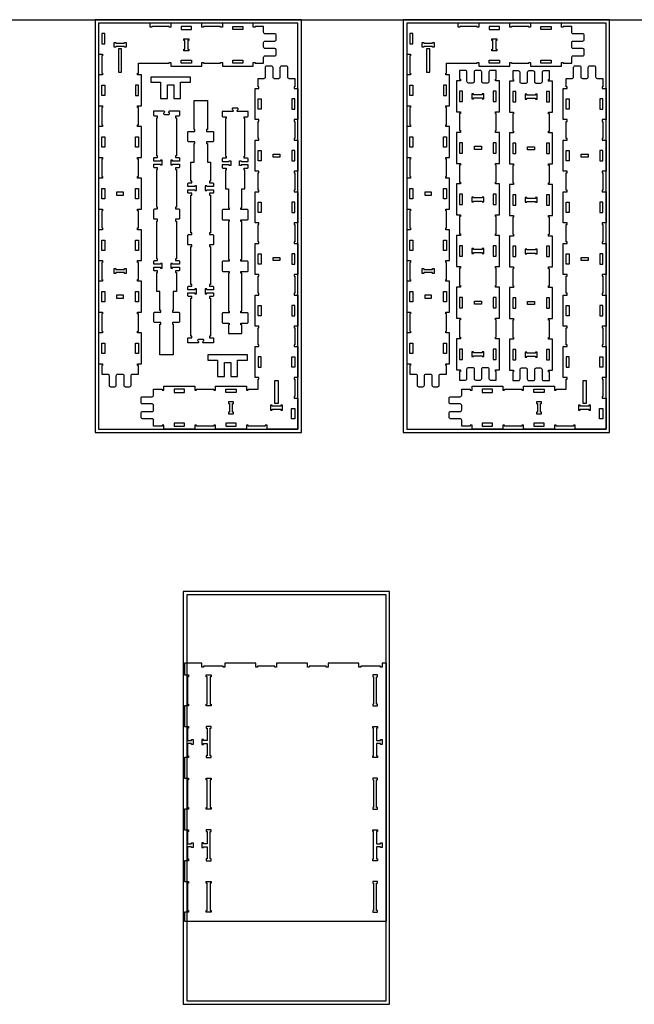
# Model space of a CAD drawing. Header units: inches. Extents: x -1745 to 48028, y -9858 to 20083.
# Tile 6 of 31: x 4161 to 7737, y 14296 to 20021. Entities that reach past the tile are written whole.
import ezdxf

# ---------------------------------------------------------------- set-up
doc = ezdxf.new("R2010")
doc.units = ezdxf.units.IN
doc.header["$MEASUREMENT"] = 0
doc.header["$PDMODE"] = 34
doc.layers.add('6_ANYTOOL_CUTTHROUGH_OUTSI', color=5, linetype='Continuous')

msp = doc.modelspace()

# ---------------------------------------------------------------- linework, layer by layer
msp.add_line((423.1, 20019.9), (14762.8, 20019.9))
for points in [[(4600.5, 17619.9), (5800.5, 17619.9), (5800.5, 20019.9), (4600.5, 20019.9)], [(4620.5, 17639.9), (5780.5, 17639.9), (5780.5, 19999.9), (4620.5, 19999.9)], [(6393, 17619.9), (7593, 17619.9), (7593, 20019.9), (6393, 20019.9)], [(6413, 17639.9), (7573, 17639.9), (7573, 19999.9), (6413, 19999.9)], [(4981.4, 19562.3), (5021.4, 19562.3), (5021.4, 19642.3), (5057.4, 19642.3), (5057.4, 19562.3), (5097.4, 19562.3), (5097.4, 19642.3), (5097.4, 19657.3), (5154.4, 19657.3), (5154.4, 19687.3), (4924.4, 19687.3), (4924.4, 19657.3), (4981.4, 19657.3), (4981.4, 19642.3)], [(6792.4, 19561.7), (6802.4, 19561.7), (6802.4, 19566.7), (6852.4, 19566.7), (6852.4, 19561.7), (6862.4, 19561.7), (6862.4, 19589.7), (6852.4, 19589.7), (6852.4, 19584.7), (6802.4, 19584.7), (6802.4, 19589.7), (6792.4, 19589.7)], [(7101.7, 19559.2), (7111.7, 19559.2), (7111.7, 19564.2), (7161.7, 19564.2), (7161.7, 19559.2), (7171.7, 19559.2), (7171.7, 19587.2), (7161.7, 19587.2), (7161.7, 19582.2), (7111.7, 19582.2), (7111.7, 19587.2), (7101.7, 19587.2)], [(6792.4, 18961.7), (6802.4, 18961.7), (6802.4, 18966.7), (6852.4, 18966.7), (6852.4, 18961.7), (6862.4, 18961.7), (6862.4, 18989.7), (6852.4, 18989.7), (6852.4, 18984.7), (6802.4, 18984.7), (6802.4, 18989.7), (6792.4, 18989.7)], [(7101.7, 18959.2), (7111.7, 18959.2), (7111.7, 18964.2), (7161.7, 18964.2), (7161.7, 18959.2), (7171.7, 18959.2), (7171.7, 18987.2), (7161.7, 18987.2), (7161.7, 18982.2), (7111.7, 18982.2), (7111.7, 18987.2), (7101.7, 18987.2)], [(6792.4, 18661.7), (6802.4, 18661.7), (6802.4, 18666.7), (6852.4, 18666.7), (6852.4, 18661.7), (6862.4, 18661.7), (6862.4, 18689.7), (6852.4, 18689.7), (6852.4, 18684.7), (6802.4, 18684.7), (6802.4, 18689.7), (6792.4, 18689.7)], [(7101.7, 18659.2), (7111.7, 18659.2), (7111.7, 18664.2), (7161.7, 18664.2), (7161.7, 18659.2), (7171.7, 18659.2), (7171.7, 18687.2), (7161.7, 18687.2), (7161.7, 18682.2), (7111.7, 18682.2), (7111.7, 18687.2), (7101.7, 18687.2)], [(4780.5, 18545.9), (4770.5, 18545.9), (4770.5, 18550.9), (4720.5, 18550.9), (4720.5, 18545.9), (4710.5, 18545.9), (4710.5, 18573.9), (4720.5, 18573.9), (4720.5, 18568.9), (4770.5, 18568.9), (4770.5, 18573.9), (4780.5, 18573.9)], [(6573, 18545.9), (6563, 18545.9), (6563, 18550.9), (6513, 18550.9), (6513, 18545.9), (6503, 18545.9), (6503, 18573.9), (6513, 18573.9), (6513, 18568.9), (6563, 18568.9), (6563, 18573.9), (6573, 18573.9)], [(5312.9, 17947.2), (5352.9, 17947.2), (5352.9, 18027.2), (5388.9, 18027.2), (5388.9, 17947.2), (5428.9, 17947.2), (5428.9, 18027.2), (5428.9, 18042.2), (5485.9, 18042.2), (5485.9, 18072.2), (5255.9, 18072.2), (5255.9, 18042.2), (5312.9, 18042.2), (5312.9, 18027.2)], [(6792.4, 18061.7), (6802.4, 18061.7), (6802.4, 18066.7), (6852.4, 18066.7), (6852.4, 18061.7), (6862.4, 18061.7), (6862.4, 18089.7), (6852.4, 18089.7), (6852.4, 18084.7), (6802.4, 18084.7), (6802.4, 18089.7), (6792.4, 18089.7)], [(7101.7, 18059.2), (7111.7, 18059.2), (7111.7, 18064.2), (7161.7, 18064.2), (7161.7, 18059.2), (7171.7, 18059.2), (7171.7, 18087.2), (7161.7, 18087.2), (7161.7, 18082.2), (7111.7, 18082.2), (7111.7, 18087.2), (7101.7, 18087.2)], [(5376.5, 17799.9), (5376.5, 17789.9), (5381.5, 17789.9), (5381.5, 17739.9), (5376.5, 17739.9), (5376.5, 17729.9), (5404.5, 17729.9), (5404.5, 17739.9), (5399.5, 17739.9), (5399.5, 17789.9), (5404.5, 17789.9), (5404.5, 17799.9)], [(5630.5, 17755.9), (5680.5, 17755.9), (5680.5, 17750.9), (5690.5, 17750.9), (5690.5, 17778.9), (5680.5, 17778.9), (5680.5, 17773.9), (5630.5, 17773.9), (5630.5, 17778.9), (5620.5, 17778.9), (5620.5, 17750.9), (5630.5, 17750.9)], [(7169, 17799.9), (7169, 17789.9), (7174, 17789.9), (7174, 17739.9), (7169, 17739.9), (7169, 17729.9), (7197, 17729.9), (7197, 17739.9), (7192, 17739.9), (7192, 17789.9), (7197, 17789.9), (7197, 17799.9)], [(7423, 17755.9), (7473, 17755.9), (7473, 17750.9), (7483, 17750.9), (7483, 17778.9), (7473, 17778.9), (7473, 17773.9), (7423, 17773.9), (7423, 17778.9), (7413, 17778.9), (7413, 17750.9), (7423, 17750.9)], [(5113, 14296.1), (6313, 14296.1), (6313, 16696.1), (5113, 16696.1)], [(5133, 14316.1), (6293, 14316.1), (6293, 16676.1), (5133, 16676.1)], [(5275.2, 16201), (5270.2, 16201), (5270.2, 16041), (5275.2, 16041), (5275.2, 16031), (5247.2, 16031), (5247.2, 16041), (5252.2, 16041), (5252.2, 16201), (5247.2, 16201), (5247.2, 16211), (5275.2, 16211)], [(6238.2, 16201), (6243.2, 16201), (6243.2, 16211), (6215.2, 16211), (6215.2, 16201), (6220.2, 16201), (6220.2, 16041), (6215.2, 16041), (6215.2, 16031), (6243.2, 16031), (6243.2, 16041), (6238.2, 16041)], [(5230.2, 15807), (5230.2, 15812), (5252.2, 15812), (5252.2, 15741), (5247.2, 15741), (5247.2, 15731), (5275.2, 15731), (5275.2, 15741), (5270.2, 15741), (5270.2, 15901), (5275.2, 15901), (5275.2, 15911), (5247.2, 15911), (5247.2, 15901), (5252.2, 15901), (5252.2, 15830), (5230.2, 15830), (5230.2, 15835), (5220.2, 15835), (5220.2, 15807)], [(6215.2, 15911), (6243.2, 15911), (6243.2, 15901), (6238.2, 15901), (6238.2, 15830), (6260.2, 15830), (6260.2, 15835), (6270.2, 15835), (6270.2, 15807), (6260.2, 15807), (6260.2, 15812), (6238.2, 15812), (6238.2, 15741), (6243.2, 15741), (6243.2, 15731), (6215.2, 15731), (6215.2, 15741), (6220.2, 15741), (6220.2, 15901), (6215.2, 15901)], [(5275.2, 15441), (5275.2, 15431), (5247.2, 15431), (5247.2, 15441), (5252.2, 15441), (5252.2, 15601), (5247.2, 15601), (5247.2, 15611), (5275.2, 15611), (5275.2, 15601), (5270.2, 15601), (5270.2, 15441)], [(6215.2, 15441), (6215.2, 15431), (6243.2, 15431), (6243.2, 15441), (6238.2, 15441), (6238.2, 15601), (6243.2, 15601), (6243.2, 15611), (6215.2, 15611), (6215.2, 15601), (6220.2, 15601), (6220.2, 15441)], [(5270.2, 15301), (5275.2, 15301), (5275.2, 15311), (5247.2, 15311), (5247.2, 15301), (5252.2, 15301), (5252.2, 15230), (5230.2, 15230), (5230.2, 15235), (5220.2, 15235), (5220.2, 15207), (5230.2, 15207), (5230.2, 15212), (5252.2, 15212), (5252.2, 15141), (5247.2, 15141), (5247.2, 15131), (5275.2, 15131), (5275.2, 15141), (5270.2, 15141)], [(6220.2, 15301), (6215.2, 15301), (6215.2, 15311), (6243.2, 15311), (6243.2, 15301), (6238.2, 15301), (6238.2, 15230), (6260.2, 15230), (6260.2, 15235), (6270.2, 15235), (6270.2, 15207), (6260.2, 15207), (6260.2, 15212), (6238.2, 15212), (6238.2, 15141), (6243.2, 15141), (6243.2, 15131), (6215.2, 15131), (6215.2, 15141), (6220.2, 15141)], [(5252.2, 15001), (5247.2, 15001), (5247.2, 15011), (5275.2, 15011), (5275.2, 15001), (5270.2, 15001), (5270.2, 14841), (5275.2, 14841), (5275.2, 14831), (5247.2, 14831), (5247.2, 14841), (5252.2, 14841)], [(6243.2, 15001), (6243.2, 15011), (6215.2, 15011), (6215.2, 15001), (6220.2, 15001), (6220.2, 14841), (6215.2, 14841), (6215.2, 14831), (6243.2, 14831), (6243.2, 14841), (6238.2, 14841), (6238.2, 15001)]]:
    msp.add_lwpolyline(points, close=True)
at = {"color": 4}
for points in [[(5160.5, 19963.9), (5160.5, 19981.9), (5100.5, 19981.9), (5100.5, 19963.9)], [(5400.5, 19981.9), (5460.5, 19981.9), (5460.5, 19963.9), (5400.5, 19963.9)], [(6953, 19963.9), (6953, 19981.9), (6893, 19981.9), (6893, 19963.9)], [(7193, 19981.9), (7253, 19981.9), (7253, 19963.9), (7193, 19963.9)], [(4638.5, 19879.9), (4656.5, 19879.9), (4656.5, 19939.9), (4638.5, 19939.9)], [(6431, 19879.9), (6449, 19879.9), (6449, 19939.9), (6431, 19939.9)], [(5100.5, 19785.9), (5160.5, 19785.9), (5160.5, 19767.9), (5100.5, 19767.9)], [(5400.5, 19785.9), (5460.5, 19785.9), (5460.5, 19767.9), (5400.5, 19767.9)], [(6893, 19785.9), (6953, 19785.9), (6953, 19767.9), (6893, 19767.9)], [(7193, 19785.9), (7253, 19785.9), (7253, 19767.9), (7193, 19767.9)], [(4656.5, 19639.9), (4656.5, 19579.9), (4638.5, 19579.9), (4638.5, 19639.9)], [(4834.5, 19579.9), (4852.5, 19579.9), (4852.5, 19639.9), (4834.5, 19639.9)], [(6449, 19639.9), (6449, 19579.9), (6431, 19579.9), (6431, 19639.9)], [(6627, 19579.9), (6645, 19579.9), (6645, 19639.9), (6627, 19639.9)], [(6720.4, 19545.7), (6738.4, 19545.7), (6738.4, 19605.7), (6720.4, 19605.7)], [(6916.4, 19545.7), (6934.4, 19545.7), (6934.4, 19605.7), (6916.4, 19605.7)], [(7029.7, 19543.2), (7047.7, 19543.2), (7047.7, 19603.2), (7029.7, 19603.2)], [(7225.7, 19543.2), (7243.7, 19543.2), (7243.7, 19603.2), (7225.7, 19603.2)], [(5548.5, 19559.9), (5566.5, 19559.9), (5566.5, 19499.9), (5548.5, 19499.9)], [(5762.5, 19559.9), (5744.5, 19559.9), (5744.5, 19499.9), (5762.5, 19499.9)], [(7341, 19559.9), (7359, 19559.9), (7359, 19499.9), (7341, 19499.9)], [(7555, 19559.9), (7537, 19559.9), (7537, 19499.9), (7555, 19499.9)], [(4656.5, 19279.9), (4638.5, 19279.9), (4638.5, 19339.9), (4656.5, 19339.9)], [(4852.5, 19339.9), (4852.5, 19279.9), (4834.5, 19279.9), (4834.5, 19339.9)], [(6449, 19279.9), (6431, 19279.9), (6431, 19339.9), (6449, 19339.9)], [(6645, 19339.9), (6645, 19279.9), (6627, 19279.9), (6627, 19339.9)], [(6720.4, 19245.7), (6738.4, 19245.7), (6738.4, 19305.7), (6720.4, 19305.7)], [(6916.4, 19245.7), (6934.4, 19245.7), (6934.4, 19305.7), (6916.4, 19305.7)], [(7029.7, 19243.2), (7047.7, 19243.2), (7047.7, 19303.2), (7029.7, 19303.2)], [(7225.7, 19243.2), (7243.7, 19243.2), (7243.7, 19303.2), (7225.7, 19303.2)], [(5548.5, 19259.9), (5566.5, 19259.9), (5566.5, 19199.9), (5548.5, 19199.9)], [(5762.5, 19259.9), (5744.5, 19259.9), (5744.5, 19199.9), (5762.5, 19199.9)], [(7341, 19259.9), (7359, 19259.9), (7359, 19199.9), (7341, 19199.9)], [(7555, 19259.9), (7537, 19259.9), (7537, 19199.9), (7555, 19199.9)], [(4656.5, 18979.9), (4638.5, 18979.9), (4638.5, 19039.9), (4656.5, 19039.9)], [(4852.5, 18979.9), (4834.5, 18979.9), (4834.5, 19039.9), (4852.5, 19039.9)], [(6449, 18979.9), (6431, 18979.9), (6431, 19039.9), (6449, 19039.9)], [(6645, 18979.9), (6627, 18979.9), (6627, 19039.9), (6645, 19039.9)], [(5548.5, 18959.9), (5566.5, 18959.9), (5566.5, 18899.9), (5548.5, 18899.9)], [(5762.5, 18959.9), (5744.5, 18959.9), (5744.5, 18899.9), (5762.5, 18899.9)], [(6720.4, 18945.7), (6738.4, 18945.7), (6738.4, 19005.7), (6720.4, 19005.7)], [(6916.4, 18945.7), (6934.4, 18945.7), (6934.4, 19005.7), (6916.4, 19005.7)], [(7029.7, 18943.2), (7047.7, 18943.2), (7047.7, 19003.2), (7029.7, 19003.2)], [(7225.7, 18943.2), (7243.7, 18943.2), (7243.7, 19003.2), (7225.7, 19003.2)], [(7341, 18959.9), (7359, 18959.9), (7359, 18899.9), (7341, 18899.9)], [(7555, 18959.9), (7537, 18959.9), (7537, 18899.9), (7555, 18899.9)], [(4656.5, 18679.9), (4638.5, 18679.9), (4638.5, 18739.9), (4656.5, 18739.9)], [(4852.5, 18679.9), (4834.5, 18679.9), (4834.5, 18739.9), (4852.5, 18739.9)], [(6449, 18679.9), (6431, 18679.9), (6431, 18739.9), (6449, 18739.9)], [(6645, 18679.9), (6627, 18679.9), (6627, 18739.9), (6645, 18739.9)], [(6720.4, 18645.7), (6738.4, 18645.7), (6738.4, 18705.7), (6720.4, 18705.7)], [(6916.4, 18645.7), (6934.4, 18645.7), (6934.4, 18705.7), (6916.4, 18705.7)], [(7029.7, 18643.2), (7047.7, 18643.2), (7047.7, 18703.2), (7029.7, 18703.2)], [(7225.7, 18643.2), (7243.7, 18643.2), (7243.7, 18703.2), (7225.7, 18703.2)], [(5548.5, 18659.9), (5566.5, 18659.9), (5566.5, 18599.9), (5548.5, 18599.9)], [(5762.5, 18659.9), (5744.5, 18659.9), (5744.5, 18599.9), (5762.5, 18599.9)], [(7341, 18659.9), (7359, 18659.9), (7359, 18599.9), (7341, 18599.9)], [(7555, 18659.9), (7537, 18659.9), (7537, 18599.9), (7555, 18599.9)], [(4656.5, 18379.9), (4638.5, 18379.9), (4638.5, 18439.9), (4656.5, 18439.9)], [(4852.5, 18379.9), (4834.5, 18379.9), (4834.5, 18439.9), (4852.5, 18439.9)], [(6449, 18379.9), (6431, 18379.9), (6431, 18439.9), (6449, 18439.9)], [(6645, 18379.9), (6627, 18379.9), (6627, 18439.9), (6645, 18439.9)], [(6720.4, 18345.7), (6738.4, 18345.7), (6738.4, 18405.7), (6720.4, 18405.7)], [(6916.4, 18345.7), (6934.4, 18345.7), (6934.4, 18405.7), (6916.4, 18405.7)], [(7029.7, 18343.2), (7047.7, 18343.2), (7047.7, 18403.2), (7029.7, 18403.2)], [(7225.7, 18343.2), (7243.7, 18343.2), (7243.7, 18403.2), (7225.7, 18403.2)], [(5548.5, 18299.9), (5548.5, 18359.9), (5566.5, 18359.9), (5566.5, 18299.9)], [(5762.5, 18299.9), (5762.5, 18359.9), (5744.5, 18359.9), (5744.5, 18299.9)], [(7341, 18299.9), (7341, 18359.9), (7359, 18359.9), (7359, 18299.9)], [(7555, 18299.9), (7555, 18359.9), (7537, 18359.9), (7537, 18299.9)], [(4656.5, 18079.9), (4638.5, 18079.9), (4638.5, 18139.9), (4656.5, 18139.9)], [(4852.5, 18079.9), (4834.5, 18079.9), (4834.5, 18139.9), (4852.5, 18139.9)], [(6449, 18079.9), (6431, 18079.9), (6431, 18139.9), (6449, 18139.9)], [(6645, 18079.9), (6627, 18079.9), (6627, 18139.9), (6645, 18139.9)], [(6720.4, 18045.7), (6738.4, 18045.7), (6738.4, 18105.7), (6720.4, 18105.7)], [(6934.4, 18045.7), (6934.4, 18105.7), (6916.4, 18105.7), (6916.4, 18045.7)], [(7029.7, 18043.2), (7047.7, 18043.2), (7047.7, 18103.2), (7029.7, 18103.2)], [(7243.7, 18043.2), (7243.7, 18103.2), (7225.7, 18103.2), (7225.7, 18043.2)], [(5566.5, 18059.9), (5548.5, 18059.9), (5548.5, 17999.9), (5566.5, 17999.9)], [(5744.5, 18059.9), (5762.5, 18059.9), (5762.5, 17999.9), (5744.5, 17999.9)], [(7359, 18059.9), (7341, 18059.9), (7341, 17999.9), (7359, 17999.9)], [(7537, 18059.9), (7555, 18059.9), (7555, 17999.9), (7537, 17999.9)], [(5120.5, 17871.9), (5060.5, 17871.9), (5060.5, 17853.9), (5120.5, 17853.9)], [(5360.5, 17853.9), (5360.5, 17871.9), (5420.5, 17871.9), (5420.5, 17853.9)], [(6913, 17871.9), (6853, 17871.9), (6853, 17853.9), (6913, 17853.9)], [(7153, 17853.9), (7153, 17871.9), (7213, 17871.9), (7213, 17853.9)], [(5743.2, 17759.9), (5761.2, 17759.9), (5761.2, 17699.9), (5743.2, 17699.9)], [(7535.6, 17759.9), (7553.6, 17759.9), (7553.6, 17699.9), (7535.6, 17699.9)], [(5060.5, 17675.9), (5060.5, 17657.9), (5120.5, 17657.9), (5120.5, 17675.9)], [(5420.5, 17675.9), (5360.5, 17675.9), (5360.5, 17657.9), (5420.5, 17657.9)], [(6853, 17675.9), (6853, 17657.9), (6913, 17657.9), (6913, 17675.9)], [(7213, 17675.9), (7153, 17675.9), (7153, 17657.9), (7213, 17657.9)]]:
    msp.add_lwpolyline(points, close=True, dxfattribs=at)
for points in [[(4720.5, 19865.9), (4720.5, 19860.9), (4710.5, 19860.9), (4710.5, 19888.9), (4720.5, 19888.9), (4720.5, 19883.9)], [(4720.5, 19883.9), (4770.5, 19883.9), (4770.5, 19888.9), (4780.5, 19888.9), (4780.5, 19860.9)], [(4780.5, 19860.9), (4770.5, 19860.9), (4770.5, 19865.9), (4720.5, 19865.9)], [(5121.5, 19899.9), (5116.5, 19899.9), (5116.5, 19909.9), (5144.5, 19909.9), (5144.5, 19899.9), (5139.5, 19899.9)], [(5139.5, 19899.9), (5139.5, 19849.9), (5144.5, 19849.9), (5144.5, 19839.9), (5116.5, 19839.9)], [(5116.5, 19839.9), (5116.5, 19849.9), (5121.5, 19849.9), (5121.5, 19899.9)], [(6513, 19865.9), (6513, 19860.9), (6503, 19860.9), (6503, 19888.9), (6513, 19888.9), (6513, 19883.9)], [(6513, 19883.9), (6563, 19883.9), (6563, 19888.9), (6573, 19888.9), (6573, 19860.9)], [(6573, 19860.9), (6563, 19860.9), (6563, 19865.9), (6513, 19865.9)], [(6914, 19899.9), (6909, 19899.9), (6909, 19909.9), (6937, 19909.9), (6937, 19899.9), (6932, 19899.9)], [(6932, 19899.9), (6932, 19849.9), (6937, 19849.9), (6937, 19839.9), (6909, 19839.9)], [(6909, 19839.9), (6909, 19849.9), (6914, 19849.9), (6914, 19899.9)], [(4754.5, 19850.9), (4736.5, 19850.9), (4736.5, 19715.9), (4754.5, 19715.9), (4754.5, 19850.9)], [(6547, 19850.9), (6529, 19850.9), (6529, 19715.9), (6547, 19715.9), (6547, 19850.9)], [(5675.5, 19220.9), (5635.5, 19220.9), (5635.5, 19238.9), (5675.5, 19238.9), (5675.5, 19220.9)], [(6807.4, 19284.7), (6847.4, 19284.7), (6847.4, 19266.7), (6807.4, 19266.7), (6807.4, 19284.7)], [(7116.7, 19282.2), (7156.7, 19282.2), (7156.7, 19264.2), (7116.7, 19264.2), (7116.7, 19282.2)], [(7468, 19220.9), (7428, 19220.9), (7428, 19238.9), (7468, 19238.9), (7468, 19220.9)], [(4765.5, 19018.9), (4725.5, 19018.9), (4725.5, 19000.9), (4765.5, 19000.9), (4765.5, 19018.9)], [(6558, 19018.9), (6518, 19018.9), (6518, 19000.9), (6558, 19000.9), (6558, 19018.9)], [(5675.5, 18620.9), (5635.5, 18620.9), (5635.5, 18638.9), (5675.5, 18638.9), (5675.5, 18620.9)], [(7468, 18620.9), (7428, 18620.9), (7428, 18638.9), (7468, 18638.9), (7468, 18620.9)], [(4765.5, 18418.9), (4725.5, 18418.9), (4725.5, 18400.9), (4765.5, 18400.9), (4765.5, 18418.9)], [(6558, 18418.9), (6518, 18418.9), (6518, 18400.9), (6558, 18400.9), (6558, 18418.9)], [(6807.4, 18384.7), (6847.4, 18384.7), (6847.4, 18366.7), (6807.4, 18366.7), (6807.4, 18384.7)], [(7116.7, 18382.2), (7156.7, 18382.2), (7156.7, 18364.2), (7116.7, 18364.2), (7116.7, 18382.2)], [(5664.5, 17788.9), (5646.5, 17788.9), (5646.5, 17923.9), (5664.5, 17923.9), (5664.5, 17788.9)], [(7457, 17788.9), (7439, 17788.9), (7439, 17923.9), (7457, 17923.9), (7457, 17788.9)], [(5535.2, 16280), (5355.2, 16280), (5355.2, 16257), (5345.2, 16257), (5345.2, 16262), (5230.2, 16262), (5230.2, 16257), (5220.2, 16257), (5220.2, 16280), (5120.2, 16280), (5120.2, 16262), (5120.2, 16211), (5143.2, 16211), (5143.2, 16201), (5138.2, 16201), (5138.2, 16041), (5143.2, 16041), (5143.2, 16031), (5120.2, 16031), (5120.2, 15911), (5143.2, 15911), (5143.2, 15901), (5138.2, 15901), (5138.2, 15830), (5160.2, 15830), (5160.2, 15835), (5170.2, 15835), (5170.2, 15807), (5160.2, 15807), (5160.2, 15812), (5138.2, 15812), (5138.2, 15741), (5143.2, 15741), (5143.2, 15731), (5120.2, 15731), (5120.2, 15671), (5120.2, 15611), (5143.2, 15611), (5143.2, 15601), (5138.2, 15601), (5138.2, 15441), (5143.2, 15441), (5143.2, 15431), (5120.2, 15431), (5120.2, 15311), (5143.2, 15311), (5143.2, 15301), (5138.2, 15301), (5138.2, 15230), (5160.2, 15230), (5160.2, 15235), (5170.2, 15235), (5170.2, 15207), (5160.2, 15207), (5160.2, 15212), (5138.2, 15212), (5138.2, 15141), (5143.2, 15141), (5143.2, 15131), (5120.2, 15131), (5120.2, 15011), (5143.2, 15011), (5143.2, 15001), (5138.2, 15001), (5138.2, 14841), (5143.2, 14841), (5143.2, 14831), (5120.2, 14831), (5120.2, 14780), (6295.2, 14780), (6295.2, 16280), (6270.2, 16280), (6270.2, 16257), (6260.2, 16257), (6260.2, 16262), (6145.2, 16262), (6145.2, 16257), (6135.2, 16257), (6135.2, 16280), (5955.2, 16280), (5955.2, 16257), (5945.2, 16257), (5945.2, 16262), (5845.2, 16262), (5845.2, 16257), (5835.2, 16257), (5835.2, 16280), (5655.2, 16280), (5655.2, 16257), (5645.2, 16257), (5645.2, 16262), (5545.2, 16262), (5545.2, 16257), (5535.2, 16257), (5535.2, 16280)]]:
    msp.add_lwpolyline(points)
msp.add_lwpolyline([(5239.5, 19027.6), (5249.5, 19027.6), (5249.5, 19032.6), (5289.5, 19032.6), (5289.5, 19014.6), (5286.5, 19011.6), (5266.5, 19011.6), (5266.5, 19001.6), (5271.5, 19001.6), (5271.5, 18781.6), (5266.5, 18781.6), (5266.5, 18771.6), (5286.5, 18771.6), (5289.5, 18768.6), (5289.5, 18714.6), (5286.5, 18711.6), (5266.5, 18711.6), (5266.5, 18701.6), (5271.5, 18701.6), (5271.5, 18481.6), (5266.5, 18481.6), (5266.5, 18471.6), (5286.5, 18471.6), (5289.5, 18468.6), (5289.5, 18450.6), (5249.5, 18450.6), (5249.5, 18455.6), (5239.5, 18455.6), (5239.5, 18427.6), (5249.5, 18427.6), (5249.5, 18432.6), (5289.5, 18432.6), (5289.5, 18414.6), (5286.5, 18411.6), (5266.5, 18411.6), (5266.5, 18401.6), (5271.5, 18401.6), (5271.5, 18181.6), (5266.5, 18181.6), (5266.5, 18171.6), (5286.5, 18171.6), (5289.5, 18168.6), (5289.5, 18141.6), (5231.6, 18141.6, -0.668179), (5227.9, 18150.6), (5230.8, 18153.6, 0.668179), (5227.5, 18161.7), (5201.5, 18161.7, 0.668179), (5198.1, 18153.6), (5201.1, 18150.6, -0.668179), (5197.4, 18141.6), (5139.5, 18141.6), (5139.5, 18168.6), (5142.5, 18171.6), (5162.5, 18171.6), (5162.5, 18181.6), (5157.5, 18181.6), (5157.5, 18401.6), (5162.5, 18401.6), (5162.5, 18411.6), (5142.5, 18411.6), (5139.5, 18414.6), (5139.5, 18432.6), (5179.5, 18432.6), (5179.5, 18427.6), (5189.5, 18427.6), (5189.5, 18455.6), (5179.5, 18455.6), (5179.5, 18450.6), (5139.5, 18450.6), (5139.5, 18468.6), (5142.5, 18471.6), (5162.5, 18471.6), (5162.5, 18481.6), (5157.5, 18481.6), (5157.5, 18701.6), (5162.5, 18701.6), (5162.5, 18711.6), (5142.5, 18711.6), (5139.5, 18714.6), (5139.5, 18768.6), (5142.5, 18771.6), (5162.5, 18771.6), (5162.5, 18781.6), (5157.5, 18781.6), (5157.5, 19001.6), (5162.5, 19001.6), (5162.5, 19011.6), (5142.5, 19011.6), (5139.5, 19014.6), (5139.5, 19032.6), (5179.5, 19032.6), (5179.5, 19027.6), (5189.5, 19027.6), (5189.5, 19055.6), (5179.5, 19055.6), (5179.5, 19050.6), (5139.5, 19050.6), (5139.5, 19068.6), (5142.5, 19071.6), (5162.5, 19071.6), (5162.5, 19081.6), (5157.5, 19081.6), (5157.5, 19191.6), (5175.5, 19191.6), (5175.5, 19301.6), (5180.5, 19301.6), (5180.5, 19311.6), (5142.5, 19311.6), (5139.5, 19314.6), (5139.5, 19368.6), (5142.5, 19371.6), (5180.5, 19371.6), (5180.5, 19381.6), (5175.5, 19381.6), (5175.5, 19551.6), (5253.5, 19551.6), (5253.5, 19381.6), (5248.5, 19381.6), (5248.5, 19371.6), (5286.5, 19371.6), (5289.5, 19368.6), (5289.5, 19314.6), (5286.5, 19311.6), (5248.5, 19311.6), (5248.5, 19301.6), (5253.5, 19301.6), (5253.5, 19191.6), (5271.5, 19191.6), (5271.5, 19081.6), (5266.5, 19081.6), (5266.5, 19071.6), (5286.5, 19071.6), (5289.5, 19068.6), (5289.5, 19050.6), (5249.5, 19050.6), (5249.5, 19055.6), (5239.5, 19055.6), (5239.5, 19027.6)], format="xyb")
for points in [[(4940.9, 19490.3), (4998.8, 19490.3, -0.668179), (5002.5, 19481.3), (4999.6, 19478.4, 0.668179), (5002.9, 19470.3), (5028.9, 19470.3, 0.668179), (5032.2, 19478.4), (5029.3, 19481.3, -0.668179), (5033, 19490.3), (5090.9, 19490.3), (5090.9, 19463.3), (5087.9, 19460.3), (5067.9, 19460.3), (5067.9, 19450.3), (5072.9, 19450.3), (5072.9, 19230.3), (5067.9, 19230.3), (5067.9, 19220.3), (5087.9, 19220.3), (5090.9, 19217.3), (5090.9, 19199.3), (5050.9, 19199.3), (5050.9, 19204.3), (5040.9, 19204.3), (5040.9, 19176.3), (5050.9, 19176.3), (5050.9, 19181.3), (5090.9, 19181.3), (5090.9, 19163.3), (5087.9, 19160.3), (5067.9, 19160.3), (5067.9, 19150.3), (5072.9, 19150.3), (5072.9, 18930.3), (5067.9, 18930.3), (5067.9, 18920.3), (5087.9, 18920.3), (5090.9, 18917.3), (5090.9, 18863.3), (5087.9, 18860.3), (5067.9, 18860.3), (5067.9, 18850.3), (5072.9, 18850.3), (5072.9, 18630.3), (5067.9, 18630.3), (5067.9, 18620.3), (5087.9, 18620.3), (5090.9, 18617.3), (5090.9, 18599.3), (5050.9, 18599.3), (5050.9, 18604.3), (5040.9, 18604.3), (5040.9, 18576.3), (5050.9, 18576.3), (5050.9, 18581.3), (5090.9, 18581.3), (5090.9, 18563.3), (5087.9, 18560.3), (5067.9, 18560.3), (5067.9, 18550.3), (5072.9, 18550.3), (5072.9, 18440.3), (5054.9, 18440.3), (5054.9, 18330.3), (5049.9, 18330.3), (5049.9, 18320.3), (5087.9, 18320.3), (5090.9, 18317.3), (5090.9, 18263.3), (5087.9, 18260.3), (5049.9, 18260.3), (5049.9, 18250.3), (5054.9, 18250.3), (5054.9, 18072), (4976.9, 18072), (4976.9, 18250.3), (4981.9, 18250.3), (4981.9, 18260.3), (4943.9, 18260.3), (4940.9, 18263.3), (4940.9, 18317.3), (4943.9, 18320.3), (4981.9, 18320.3), (4981.9, 18330.3), (4976.9, 18330.3), (4976.9, 18440.3), (4958.9, 18440.3), (4958.9, 18550.3), (4963.9, 18550.3), (4963.9, 18560.3), (4943.9, 18560.3), (4940.9, 18563.3), (4940.9, 18581.3), (4980.9, 18581.3), (4980.9, 18576.3), (4990.9, 18576.3), (4990.9, 18604.3), (4980.9, 18604.3), (4980.9, 18599.3), (4940.9, 18599.3), (4940.9, 18617.3), (4943.9, 18620.3), (4963.9, 18620.3), (4963.9, 18630.3), (4958.9, 18630.3), (4958.9, 18850.3), (4963.9, 18850.3), (4963.9, 18860.3), (4943.9, 18860.3), (4940.9, 18863.3), (4940.9, 18917.3), (4943.9, 18920.3), (4963.9, 18920.3), (4963.9, 18930.3), (4958.9, 18930.3), (4958.9, 19150.3), (4963.9, 19150.3), (4963.9, 19160.3), (4943.9, 19160.3), (4940.9, 19163.3), (4940.9, 19181.3), (4980.9, 19181.3), (4980.9, 19176.3), (4990.9, 19176.3), (4990.9, 19204.3), (4980.9, 19204.3), (4980.9, 19199.3), (4940.9, 19199.3), (4940.9, 19217.3), (4943.9, 19220.3), (4963.9, 19220.3), (4963.9, 19230.3), (4958.9, 19230.3), (4958.9, 19450.3), (4963.9, 19450.3), (4963.9, 19460.3), (4943.9, 19460.3), (4940.9, 19463.3)], [(5375.9, 18846.7), (5375.9, 18626.7), (5380.9, 18626.7), (5380.9, 18616.7), (5342.9, 18616.7), (5339.9, 18613.7), (5339.9, 18559.7), (5342.9, 18556.7), (5380.9, 18556.7), (5380.9, 18546.7), (5375.9, 18546.7), (5375.9, 18326.7), (5380.9, 18326.7), (5380.9, 18316.7), (5342.9, 18316.7), (5339.9, 18313.7), (5339.9, 18259.7), (5342.9, 18256.7), (5380.9, 18256.7), (5380.9, 18246.7), (5375.9, 18246.7), (5375.9, 18196.7), (5453.9, 18196.7), (5453.9, 18246.7), (5448.9, 18246.7), (5448.9, 18256.7), (5486.9, 18256.7), (5489.9, 18259.7), (5489.9, 18313.7), (5486.9, 18316.7), (5448.9, 18316.7), (5448.9, 18326.7), (5453.9, 18326.7), (5453.9, 18546.7), (5448.9, 18546.7), (5448.9, 18556.7), (5486.9, 18556.7), (5489.9, 18559.7), (5489.9, 18613.7), (5486.9, 18616.7), (5448.9, 18616.7), (5448.9, 18626.7), (5453.9, 18626.7), (5453.9, 18846.7), (5448.9, 18846.7), (5448.9, 18856.7), (5486.9, 18856.7), (5489.9, 18859.7), (5489.9, 18913.7), (5486.9, 18916.7), (5448.9, 18916.7), (5448.9, 18926.7), (5453.9, 18926.7), (5453.9, 19036.7), (5471.9, 19036.7), (5471.9, 19146.7), (5466.9, 19146.7), (5466.9, 19156.7), (5486.9, 19156.7), (5489.9, 19159.7), (5489.9, 19177.7), (5449.9, 19177.7), (5449.9, 19172.7), (5439.9, 19172.7), (5439.9, 19200.7), (5449.9, 19200.7), (5449.9, 19195.7), (5489.9, 19195.7), (5489.9, 19213.7), (5486.9, 19216.7), (5466.9, 19216.7), (5466.9, 19226.7), (5471.9, 19226.7), (5471.9, 19446.7), (5466.9, 19446.7), (5466.9, 19456.7), (5486.9, 19456.7), (5489.9, 19459.7), (5489.9, 19486.7), (5432, 19486.7, -0.668179), (5428.3, 19495.7), (5431.3, 19498.6, 0.668179), (5427.9, 19506.8), (5401.9, 19506.8, 0.668179), (5398.6, 19498.6), (5401.5, 19495.7, -0.668179), (5397.8, 19486.7), (5339.9, 19486.7), (5339.9, 19459.7), (5342.9, 19456.7), (5362.9, 19456.7), (5362.9, 19446.7), (5357.9, 19446.7), (5357.9, 19226.7), (5362.9, 19226.7), (5362.9, 19216.7), (5342.9, 19216.7), (5339.9, 19213.7), (5339.9, 19195.7), (5379.9, 19195.7), (5379.9, 19200.7), (5389.9, 19200.7), (5389.9, 19172.7), (5379.9, 19172.7), (5379.9, 19177.7), (5339.9, 19177.7), (5339.9, 19159.7), (5342.9, 19156.7), (5362.9, 19156.7), (5362.9, 19146.7), (5357.9, 19146.7), (5357.9, 19036.7), (5375.9, 19036.7), (5375.9, 18926.7), (5380.9, 18926.7), (5380.9, 18916.7), (5342.9, 18916.7), (5339.9, 18913.7), (5339.9, 18859.7), (5342.9, 18856.7), (5380.9, 18856.7), (5380.9, 18846.7)]]:
    msp.add_lwpolyline(points, format="xyb", close=True)
for p in [(5800.5, 20019.9), (7593, 20019.9)]:
    msp.add_point(p)
at = {"layer": '6_ANYTOOL_CUTTHROUGH_OUTSI', "color": 0}
for points in [[(4672.8, 17959.9, -0.414214), (4681.6, 17951.1), (4681.6, 17895.4, 0.414214), (4690, 17887), (4715.3, 17887, 0.414214), (4723.6, 17895.4), (4723.6, 17951.1, -0.414214), (4732.4, 17959.9), (4758.6, 17959.9, -0.414214), (4767.4, 17951.1), (4767.4, 17895.4, 0.414214), (4775.7, 17887), (4801, 17887, 0.414214), (4809.4, 17895.4), (4809.4, 17951.1, -0.414214), (4818.2, 17959.9), (4852.5, 17959.9), (4852.5, 18009.9), (4847.5, 18009.9), (4847.5, 18019.9), (4870.5, 18019.9), (4870.5, 18199.9), (4847.5, 18199.9), (4847.5, 18209.9), (4852.5, 18209.9), (4852.5, 18309.9), (4847.5, 18309.9), (4847.5, 18319.9), (4870.5, 18319.9), (4870.5, 18499.9), (4847.5, 18499.9), (4847.5, 18509.9), (4852.5, 18509.9), (4852.5, 18609.9), (4847.5, 18609.9), (4847.5, 18619.9), (4870.5, 18619.9), (4870.5, 18799.9), (4847.5, 18799.9), (4847.5, 18809.9), (4852.5, 18809.9), (4852.5, 18909.9), (4847.5, 18909.9), (4847.5, 18919.9), (4870.5, 18919.9), (4870.5, 19099.9), (4847.5, 19099.9), (4847.5, 19109.9), (4852.5, 19109.9), (4852.5, 19209.9), (4847.5, 19209.9), (4847.5, 19219.9), (4870.5, 19219.9), (4870.5, 19399.9), (4847.5, 19399.9), (4847.5, 19409.9), (4852.5, 19409.9), (4852.5, 19509.9), (4847.5, 19509.9), (4847.5, 19519.9), (4870.5, 19519.9), (4870.5, 19699.9), (4847.5, 19699.9), (4847.5, 19709.9), (4852.5, 19709.9), (4852.5, 19767.9), (5030.5, 19767.9), (5030.5, 19772.9), (5040.5, 19772.9), (5040.5, 19749.9), (5220.5, 19749.9), (5220.5, 19772.9), (5230.5, 19772.9), (5230.5, 19767.9), (5330.5, 19767.9), (5330.5, 19772.9), (5340.5, 19772.9), (5340.5, 19749.9), (5520.5, 19749.9), (5520.5, 19772.9), (5530.5, 19772.9), (5530.5, 19767.9), (5580.5, 19767.9), (5580.5, 19802.2, -0.414214), (5589.3, 19811), (5645.1, 19811, 0.414214), (5653.4, 19819.4), (5653.4, 19844.7, 0.414214), (5645.1, 19853), (5589.3, 19853, -0.414214), (5580.5, 19861.8), (5580.5, 19888, -0.414214), (5589.3, 19896.8), (5645.1, 19896.8, 0.414214), (5653.4, 19905.2), (5653.4, 19930.5, 0.414214), (5645.1, 19938.8), (5589.3, 19938.8, -0.414214), (5580.5, 19947.6), (5580.5, 19981.9), (5530.5, 19981.9), (5530.5, 19976.9), (5520.5, 19976.9), (5520.5, 19999.9), (5340.5, 19999.9), (5340.5, 19976.9), (5330.5, 19976.9), (5330.5, 19981.9), (5230.5, 19981.9), (5230.5, 19976.9), (5220.5, 19976.9), (5220.5, 19999.9), (5040.5, 19999.9), (5040.5, 19976.9), (5030.5, 19976.9), (5030.5, 19981.9), (4930.5, 19981.9), (4930.5, 19976.9), (4920.5, 19976.9), (4920.5, 19999.9), (4620.5, 19999.9), (4620.5, 19819.9), (4643.5, 19819.9), (4643.5, 19809.9), (4638.5, 19809.9), (4638.5, 19709.9), (4643.5, 19709.9), (4643.5, 19699.9), (4620.5, 19699.9), (4620.5, 19519.9), (4643.5, 19519.9), (4643.5, 19509.9), (4638.5, 19509.9), (4638.5, 19409.9), (4643.5, 19409.9), (4643.5, 19399.9), (4620.5, 19399.9), (4620.5, 19219.9), (4643.5, 19219.9), (4643.5, 19209.9), (4638.5, 19209.9), (4638.5, 19109.9), (4643.5, 19109.9), (4643.5, 19099.9), (4620.5, 19099.9), (4620.5, 18919.9), (4643.5, 18919.9), (4643.5, 18909.9), (4638.5, 18909.9), (4638.5, 18809.9), (4643.5, 18809.9), (4643.5, 18799.9), (4620.5, 18799.9), (4620.5, 18619.9), (4643.5, 18619.9), (4643.5, 18609.9), (4638.5, 18609.9), (4638.5, 18509.9), (4643.5, 18509.9), (4643.5, 18499.9), (4620.5, 18499.9), (4620.5, 18319.9), (4643.5, 18319.9), (4643.5, 18309.9), (4638.5, 18309.9), (4638.5, 18209.9), (4643.5, 18209.9), (4643.5, 18199.9), (4620.5, 18199.9), (4620.5, 18019.9), (4643.5, 18019.9), (4643.5, 18009.9), (4638.5, 18009.9), (4638.5, 17959.9)], [(6465.3, 17959.9, -0.414214), (6474.1, 17951.1), (6474.1, 17895.4, 0.414214), (6482.4, 17887), (6507.7, 17887, 0.414214), (6516.1, 17895.4), (6516.1, 17951.1, -0.414214), (6524.9, 17959.9), (6551.1, 17959.9, -0.414214), (6559.8, 17951.1), (6559.8, 17895.4, 0.414214), (6568.2, 17887), (6593.5, 17887, 0.414214), (6601.9, 17895.4), (6601.9, 17951.1, -0.414214), (6610.7, 17959.9), (6645, 17959.9), (6645, 18009.9), (6640, 18009.9), (6640, 18019.9), (6663, 18019.9), (6663, 18199.9), (6640, 18199.9), (6640, 18209.9), (6645, 18209.9), (6645, 18309.9), (6640, 18309.9), (6640, 18319.9), (6663, 18319.9), (6663, 18499.9), (6640, 18499.9), (6640, 18509.9), (6645, 18509.9), (6645, 18609.9), (6640, 18609.9), (6640, 18619.9), (6663, 18619.9), (6663, 18799.9), (6640, 18799.9), (6640, 18809.9), (6645, 18809.9), (6645, 18909.9), (6640, 18909.9), (6640, 18919.9), (6663, 18919.9), (6663, 19099.9), (6640, 19099.9), (6640, 19109.9), (6645, 19109.9), (6645, 19209.9), (6640, 19209.9), (6640, 19219.9), (6663, 19219.9), (6663, 19399.9), (6640, 19399.9), (6640, 19409.9), (6645, 19409.9), (6645, 19509.9), (6640, 19509.9), (6640, 19519.9), (6663, 19519.9), (6663, 19699.9), (6640, 19699.9), (6640, 19709.9), (6645, 19709.9), (6645, 19767.9), (6823, 19767.9), (6823, 19772.9), (6833, 19772.9), (6833, 19749.9), (7013, 19749.9), (7013, 19772.9), (7023, 19772.9), (7023, 19767.9), (7123, 19767.9), (7123, 19772.9), (7133, 19772.9), (7133, 19749.9), (7313, 19749.9), (7313, 19772.9), (7323, 19772.9), (7323, 19767.9), (7373, 19767.9), (7373, 19802.2, -0.414214), (7381.8, 19811), (7437.5, 19811, 0.414214), (7445.9, 19819.4), (7445.9, 19844.7, 0.414214), (7437.5, 19853), (7381.8, 19853, -0.414214), (7373, 19861.8), (7373, 19888, -0.414214), (7381.8, 19896.8), (7437.5, 19896.8, 0.414214), (7445.9, 19905.2), (7445.9, 19930.5, 0.414214), (7437.5, 19938.8), (7381.8, 19938.8, -0.414214), (7373, 19947.6), (7373, 19981.9), (7323, 19981.9), (7323, 19976.9), (7313, 19976.9), (7313, 19999.9), (7133, 19999.9), (7133, 19976.9), (7123, 19976.9), (7123, 19981.9), (7023, 19981.9), (7023, 19976.9), (7013, 19976.9), (7013, 19999.9), (6833, 19999.9), (6833, 19976.9), (6823, 19976.9), (6823, 19981.9), (6723, 19981.9), (6723, 19976.9), (6713, 19976.9), (6713, 19999.9), (6413, 19999.9), (6413, 19819.9), (6436, 19819.9), (6436, 19809.9), (6431, 19809.9), (6431, 19709.9), (6436, 19709.9), (6436, 19699.9), (6413, 19699.9), (6413, 19519.9), (6436, 19519.9), (6436, 19509.9), (6431, 19509.9), (6431, 19409.9), (6436, 19409.9), (6436, 19399.9), (6413, 19399.9), (6413, 19219.9), (6436, 19219.9), (6436, 19209.9), (6431, 19209.9), (6431, 19109.9), (6436, 19109.9), (6436, 19099.9), (6413, 19099.9), (6413, 18919.9), (6436, 18919.9), (6436, 18909.9), (6431, 18909.9), (6431, 18809.9), (6436, 18809.9), (6436, 18799.9), (6413, 18799.9), (6413, 18619.9), (6436, 18619.9), (6436, 18609.9), (6431, 18609.9), (6431, 18509.9), (6436, 18509.9), (6436, 18499.9), (6413, 18499.9), (6413, 18319.9), (6436, 18319.9), (6436, 18309.9), (6431, 18309.9), (6431, 18209.9), (6436, 18209.9), (6436, 18199.9), (6413, 18199.9), (6413, 18019.9), (6436, 18019.9), (6436, 18009.9), (6431, 18009.9), (6431, 17959.9)], [(6934.4, 19725.7), (6900.1, 19725.7, 0.414214), (6891.3, 19716.9), (6891.3, 19661.2, -0.414214), (6883, 19652.8), (6857.7, 19652.8, -0.414214), (6849.3, 19661.2), (6849.3, 19716.9, 0.414214), (6840.5, 19725.7), (6814.4, 19725.7, 0.414214), (6805.6, 19716.9), (6805.6, 19661.2, -0.414214), (6797.2, 19652.8), (6771.9, 19652.8, -0.414214), (6763.5, 19661.2), (6763.5, 19716.9, 0.414214), (6754.8, 19725.7), (6720.4, 19725.7), (6720.4, 19675.7), (6725.4, 19675.7), (6725.4, 19665.7), (6702.4, 19665.7), (6702.4, 19485.7), (6725.4, 19485.7), (6725.4, 19475.7), (6720.4, 19475.7), (6720.4, 19375.7), (6725.4, 19375.7), (6725.4, 19365.7), (6702.4, 19365.7), (6702.4, 19185.7), (6725.4, 19185.7), (6725.4, 19175.7), (6720.4, 19175.7), (6720.4, 19075.7), (6725.4, 19075.7), (6725.4, 19065.7), (6702.4, 19065.7), (6702.4, 18885.7), (6725.4, 18885.7), (6725.4, 18875.7), (6720.4, 18875.7), (6720.4, 18775.7), (6725.4, 18775.7), (6725.4, 18765.7), (6702.4, 18765.7), (6702.4, 18585.7), (6725.4, 18585.7), (6725.4, 18575.7), (6720.4, 18575.7), (6720.4, 18475.7), (6725.4, 18475.7), (6725.4, 18465.7), (6702.4, 18465.7), (6702.4, 18285.7), (6725.4, 18285.7), (6725.4, 18275.7), (6720.4, 18275.7), (6720.4, 18175.7), (6725.4, 18175.7), (6725.4, 18165.7), (6702.4, 18165.7), (6702.4, 17985.7), (6725.4, 17985.7), (6725.4, 17975.7), (6720.4, 17975.7), (6720.4, 17925.7), (6754.8, 17925.7, 0.414214), (6763.5, 17934.5), (6763.5, 17990.3, -0.414214), (6771.9, 17998.6), (6797.2, 17998.6, -0.414214), (6805.6, 17990.3), (6805.6, 17934.5, 0.414214), (6814.4, 17925.7), (6840.5, 17925.7, 0.414214), (6849.3, 17934.5), (6849.3, 17990.3, -0.414214), (6857.7, 17998.6), (6883, 17998.6, -0.414214), (6891.3, 17990.3), (6891.3, 17934.5, 0.414214), (6900.1, 17925.7), (6934.4, 17925.7), (6934.4, 17975.7), (6929.4, 17975.7), (6929.4, 17985.7), (6952.4, 17985.7), (6952.4, 18165.7), (6929.4, 18165.7), (6929.4, 18175.7), (6934.4, 18175.7), (6934.4, 18275.7), (6929.4, 18275.7), (6929.4, 18285.7), (6952.4, 18285.7), (6952.4, 18465.7), (6929.4, 18465.7), (6929.4, 18475.7), (6934.4, 18475.7), (6934.4, 18575.7), (6929.4, 18575.7), (6929.4, 18585.7), (6952.4, 18585.7), (6952.4, 18765.7), (6929.4, 18765.7), (6929.4, 18775.7), (6934.4, 18775.7), (6934.4, 18875.7), (6929.4, 18875.7), (6929.4, 18885.7), (6952.4, 18885.7), (6952.4, 19065.7), (6929.4, 19065.7), (6929.4, 19075.7), (6934.4, 19075.7), (6934.4, 19175.7), (6929.4, 19175.7), (6929.4, 19185.7), (6952.4, 19185.7), (6952.4, 19365.7), (6929.4, 19365.7), (6929.4, 19375.7), (6934.4, 19375.7), (6934.4, 19475.7), (6929.4, 19475.7), (6929.4, 19485.7), (6952.4, 19485.7), (6952.4, 19665.7), (6929.4, 19665.7), (6929.4, 19675.7), (6934.4, 19675.7)], [(7243.7, 19723.2), (7209.4, 19723.2, 0.414214), (7200.6, 19714.4), (7200.6, 19658.7, -0.414214), (7192.2, 19650.3), (7166.9, 19650.3, -0.414214), (7158.5, 19658.7), (7158.5, 19714.4, 0.414214), (7149.7, 19723.2), (7123.6, 19723.2, 0.414214), (7114.8, 19714.4), (7114.8, 19658.7, -0.414214), (7106.4, 19650.3), (7081.1, 19650.3, -0.414214), (7072.8, 19658.7), (7072.8, 19714.4, 0.414214), (7064, 19723.2), (7029.7, 19723.2), (7029.7, 19673.2), (7034.7, 19673.2), (7034.7, 19663.2), (7011.7, 19663.2), (7011.7, 19483.2), (7034.7, 19483.2), (7034.7, 19473.2), (7029.7, 19473.2), (7029.7, 19373.2), (7034.7, 19373.2), (7034.7, 19363.2), (7011.7, 19363.2), (7011.7, 19183.2), (7034.7, 19183.2), (7034.7, 19173.2), (7029.7, 19173.2), (7029.7, 19073.2), (7034.7, 19073.2), (7034.7, 19063.2), (7011.7, 19063.2), (7011.7, 18883.2), (7034.7, 18883.2), (7034.7, 18873.2), (7029.7, 18873.2), (7029.7, 18773.2), (7034.7, 18773.2), (7034.7, 18763.2), (7011.7, 18763.2), (7011.7, 18583.2), (7034.7, 18583.2), (7034.7, 18573.2), (7029.7, 18573.2), (7029.7, 18473.2), (7034.7, 18473.2), (7034.7, 18463.2), (7011.7, 18463.2), (7011.7, 18283.2), (7034.7, 18283.2), (7034.7, 18273.2), (7029.7, 18273.2), (7029.7, 18173.2), (7034.7, 18173.2), (7034.7, 18163.2), (7011.7, 18163.2), (7011.7, 17983.2), (7034.7, 17983.2), (7034.7, 17973.2), (7029.7, 17973.2), (7029.7, 17923.2), (7064, 17923.2, 0.414214), (7072.8, 17932), (7072.8, 17987.8, -0.414214), (7081.1, 17996.1), (7106.4, 17996.1, -0.414214), (7114.8, 17987.8), (7114.8, 17932, 0.414214), (7123.6, 17923.2), (7149.7, 17923.2, 0.414214), (7158.5, 17932), (7158.5, 17987.8, -0.414214), (7166.9, 17996.1), (7192.2, 17996.1, -0.414214), (7200.6, 17987.8), (7200.6, 17932, 0.414214), (7209.4, 17923.2), (7243.7, 17923.2), (7243.7, 17973.2), (7238.7, 17973.2), (7238.7, 17983.2), (7261.7, 17983.2), (7261.7, 18163.2), (7238.7, 18163.2), (7238.7, 18173.2), (7243.7, 18173.2), (7243.7, 18273.2), (7238.7, 18273.2), (7238.7, 18283.2), (7261.7, 18283.2), (7261.7, 18463.2), (7238.7, 18463.2), (7238.7, 18473.2), (7243.7, 18473.2), (7243.7, 18573.2), (7238.7, 18573.2), (7238.7, 18583.2), (7261.7, 18583.2), (7261.7, 18763.2), (7238.7, 18763.2), (7238.7, 18773.2), (7243.7, 18773.2), (7243.7, 18873.2), (7238.7, 18873.2), (7238.7, 18883.2), (7261.7, 18883.2), (7261.7, 19063.2), (7238.7, 19063.2), (7238.7, 19073.2), (7243.7, 19073.2), (7243.7, 19173.2), (7238.7, 19173.2), (7238.7, 19183.2), (7261.7, 19183.2), (7261.7, 19363.2), (7238.7, 19363.2), (7238.7, 19373.2), (7243.7, 19373.2), (7243.7, 19473.2), (7238.7, 19473.2), (7238.7, 19483.2), (7261.7, 19483.2), (7261.7, 19663.2), (7238.7, 19663.2), (7238.7, 19673.2), (7243.7, 19673.2)]]:
    msp.add_lwpolyline(points, format="xyb", close=True, dxfattribs=at)
for points in [[(5762.5, 18529.9), (5762.5, 18429.9), (5757.5, 18429.9), (5757.5, 18419.9), (5780.5, 18419.9), (5780.5, 18239.9), (5757.5, 18239.9), (5757.5, 18229.9), (5762.5, 18229.9), (5762.5, 18129.9), (5757.5, 18129.9), (5757.5, 18119.9), (5780.5, 18119.9), (5780.5, 17939.9), (5757.5, 17939.9), (5757.5, 17929.9), (5762.5, 17929.9), (5762.5, 17829.9), (5757.5, 17829.9), (5757.5, 17819.9), (5780.5, 17819.9), (5780.5, 17639.9), (5600.5, 17639.9), (5600.5, 17662.9), (5590.5, 17662.9), (5590.5, 17657.9), (5490.5, 17657.9), (5490.5, 17662.9), (5480.5, 17662.9), (5480.5, 17639.9), (5300.5, 17639.9), (5300.5, 17662.9), (5290.5, 17662.9), (5290.5, 17657.9), (5190.5, 17657.9), (5190.5, 17662.9), (5180.5, 17662.9), (5180.5, 17639.9), (5000.5, 17639.9), (5000.5, 17662.9), (4990.5, 17662.9), (4990.5, 17657.9), (4940.5, 17657.9), (4940.5, 17692.2, 0.414214), (4931.7, 17701), (4876, 17701, -0.414214), (4867.6, 17709.4), (4867.6, 17734.7, -0.414214), (4876, 17743), (4931.7, 17743, 0.414214), (4940.5, 17751.8), (4940.5, 17778, 0.414214), (4931.7, 17786.8), (4876, 17786.8, -0.414214), (4867.6, 17795.2), (4867.6, 17820.5, -0.414214), (4876, 17828.8), (4931.7, 17828.8, 0.414214), (4940.5, 17837.6), (4940.5, 17871.9), (4990.5, 17871.9), (4990.5, 17866.9), (5000.5, 17866.9), (5000.5, 17889.9), (5180.5, 17889.9), (5180.5, 17866.9), (5190.5, 17866.9), (5190.5, 17871.9), (5290.5, 17871.9), (5290.5, 17866.9), (5300.5, 17866.9), (5300.5, 17889.9), (5480.5, 17889.9), (5480.5, 17866.9), (5490.5, 17866.9), (5490.5, 17871.9), (5548.5, 17871.9), (5548.5, 17929.9), (5553.5, 17929.9), (5553.5, 17939.9), (5530.5, 17939.9), (5530.5, 18119.9), (5553.5, 18119.9), (5553.5, 18129.9), (5548.5, 18129.9), (5548.5, 18229.9), (5553.5, 18229.9), (5553.5, 18239.9), (5530.5, 18239.9), (5530.5, 18419.9), (5553.5, 18419.9), (5553.5, 18429.9), (5548.5, 18429.9), (5548.5, 18529.9), (5553.5, 18529.9), (5553.5, 18539.9), (5530.5, 18539.9), (5530.5, 18719.9), (5553.5, 18719.9), (5553.5, 18729.9), (5548.5, 18729.9), (5548.5, 18829.9), (5553.5, 18829.9), (5553.5, 18839.9), (5530.5, 18839.9), (5530.5, 19019.9), (5553.5, 19019.9), (5553.5, 19029.9), (5548.5, 19029.9), (5548.5, 19129.9), (5553.5, 19129.9), (5553.5, 19139.9), (5530.5, 19139.9), (5530.5, 19319.9), (5553.5, 19319.9), (5553.5, 19329.9), (5548.5, 19329.9), (5548.5, 19429.9), (5553.5, 19429.9), (5553.5, 19439.9), (5530.5, 19439.9), (5530.5, 19619.9), (5553.5, 19619.9), (5553.5, 19629.9), (5548.5, 19629.9), (5548.5, 19679.9), (5582.8, 19679.9, 0.414214), (5591.6, 19688.7), (5591.6, 19744.5, -0.414214), (5600, 19752.8), (5625.3, 19752.8, -0.414214), (5633.6, 19744.5), (5633.6, 19688.7, 0.414214), (5642.4, 19679.9), (5668.6, 19679.9, 0.414214), (5677.4, 19688.7), (5677.4, 19744.5, -0.414214), (5685.7, 19752.8), (5711, 19752.8, -0.414214), (5719.4, 19744.5), (5719.4, 19688.7, 0.414214), (5728.2, 19679.9), (5762.5, 19679.9), (5762.5, 19629.9), (5757.5, 19629.9), (5757.5, 19619.9), (5780.5, 19619.9), (5780.5, 19439.9), (5757.5, 19439.9), (5757.5, 19429.9), (5762.5, 19429.9), (5762.5, 19329.9), (5757.5, 19329.9), (5757.5, 19319.9), (5780.5, 19319.9), (5780.5, 19139.9), (5757.5, 19139.9), (5757.5, 19129.9), (5762.5, 19129.9), (5762.5, 19029.9), (5757.5, 19029.9), (5757.5, 19019.9), (5780.5, 19019.9), (5780.5, 18839.9), (5757.5, 18839.9), (5757.5, 18829.9), (5762.5, 18829.9), (5762.5, 18729.9), (5757.5, 18729.9), (5757.5, 18719.9), (5780.5, 18719.9), (5780.5, 18539.9), (5757.5, 18539.9), (5757.5, 18529.9), (5762.5, 18529.9)], [(7555, 18529.9), (7555, 18429.9), (7550, 18429.9), (7550, 18419.9), (7573, 18419.9), (7573, 18239.9), (7550, 18239.9), (7550, 18229.9), (7555, 18229.9), (7555, 18129.9), (7550, 18129.9), (7550, 18119.9), (7573, 18119.9), (7573, 17939.9), (7550, 17939.9), (7550, 17929.9), (7555, 17929.9), (7555, 17829.9), (7550, 17829.9), (7550, 17819.9), (7573, 17819.9), (7573, 17639.9), (7393, 17639.9), (7393, 17662.9), (7383, 17662.9), (7383, 17657.9), (7283, 17657.9), (7283, 17662.9), (7273, 17662.9), (7273, 17639.9), (7093, 17639.9), (7093, 17662.9), (7083, 17662.9), (7083, 17657.9), (6983, 17657.9), (6983, 17662.9), (6973, 17662.9), (6973, 17639.9), (6793, 17639.9), (6793, 17662.9), (6783, 17662.9), (6783, 17657.9), (6733, 17657.9), (6733, 17692.2, 0.414214), (6724.2, 17701), (6668.4, 17701, -0.414214), (6660.1, 17709.4), (6660.1, 17734.7, -0.414214), (6668.4, 17743), (6724.2, 17743, 0.414214), (6733, 17751.8), (6733, 17778, 0.414214), (6724.2, 17786.8), (6668.4, 17786.8, -0.414214), (6660.1, 17795.2), (6660.1, 17820.5, -0.414214), (6668.4, 17828.8), (6724.2, 17828.8, 0.414214), (6733, 17837.6), (6733, 17871.9), (6783, 17871.9), (6783, 17866.9), (6793, 17866.9), (6793, 17889.9), (6973, 17889.9), (6973, 17866.9), (6983, 17866.9), (6983, 17871.9), (7083, 17871.9), (7083, 17866.9), (7093, 17866.9), (7093, 17889.9), (7273, 17889.9), (7273, 17866.9), (7283, 17866.9), (7283, 17871.9), (7341, 17871.9), (7341, 17929.9), (7346, 17929.9), (7346, 17939.9), (7323, 17939.9), (7323, 18119.9), (7346, 18119.9), (7346, 18129.9), (7341, 18129.9), (7341, 18229.9), (7346, 18229.9), (7346, 18239.9), (7323, 18239.9), (7323, 18419.9), (7346, 18419.9), (7346, 18429.9), (7341, 18429.9), (7341, 18529.9), (7346, 18529.9), (7346, 18539.9), (7323, 18539.9), (7323, 18719.9), (7346, 18719.9), (7346, 18729.9), (7341, 18729.9), (7341, 18829.9), (7346, 18829.9), (7346, 18839.9), (7323, 18839.9), (7323, 19019.9), (7346, 19019.9), (7346, 19029.9), (7341, 19029.9), (7341, 19129.9), (7346, 19129.9), (7346, 19139.9), (7323, 19139.9), (7323, 19319.9), (7346, 19319.9), (7346, 19329.9), (7341, 19329.9), (7341, 19429.9), (7346, 19429.9), (7346, 19439.9), (7323, 19439.9), (7323, 19619.9), (7346, 19619.9), (7346, 19629.9), (7341, 19629.9), (7341, 19679.9), (7375.3, 19679.9, 0.414214), (7384.1, 19688.7), (7384.1, 19744.5, -0.414214), (7392.4, 19752.8), (7417.7, 19752.8, -0.414214), (7426.1, 19744.5), (7426.1, 19688.7, 0.414214), (7434.9, 19679.9), (7461.1, 19679.9, 0.414214), (7469.8, 19688.7), (7469.8, 19744.5, -0.414214), (7478.2, 19752.8), (7503.5, 19752.8, -0.414214), (7511.9, 19744.5), (7511.9, 19688.7, 0.414214), (7520.7, 19679.9), (7555, 19679.9), (7555, 19629.9), (7550, 19629.9), (7550, 19619.9), (7573, 19619.9), (7573, 19439.9), (7550, 19439.9), (7550, 19429.9), (7555, 19429.9), (7555, 19329.9), (7550, 19329.9), (7550, 19319.9), (7573, 19319.9), (7573, 19139.9), (7550, 19139.9), (7550, 19129.9), (7555, 19129.9), (7555, 19029.9), (7550, 19029.9), (7550, 19019.9), (7573, 19019.9), (7573, 18839.9), (7550, 18839.9), (7550, 18829.9), (7555, 18829.9), (7555, 18729.9), (7550, 18729.9), (7550, 18719.9), (7573, 18719.9), (7573, 18539.9), (7550, 18539.9), (7550, 18529.9), (7555, 18529.9)]]:
    msp.add_lwpolyline(points, format="xyb", dxfattribs=at)

doc.saveas('drawing.dxf')
